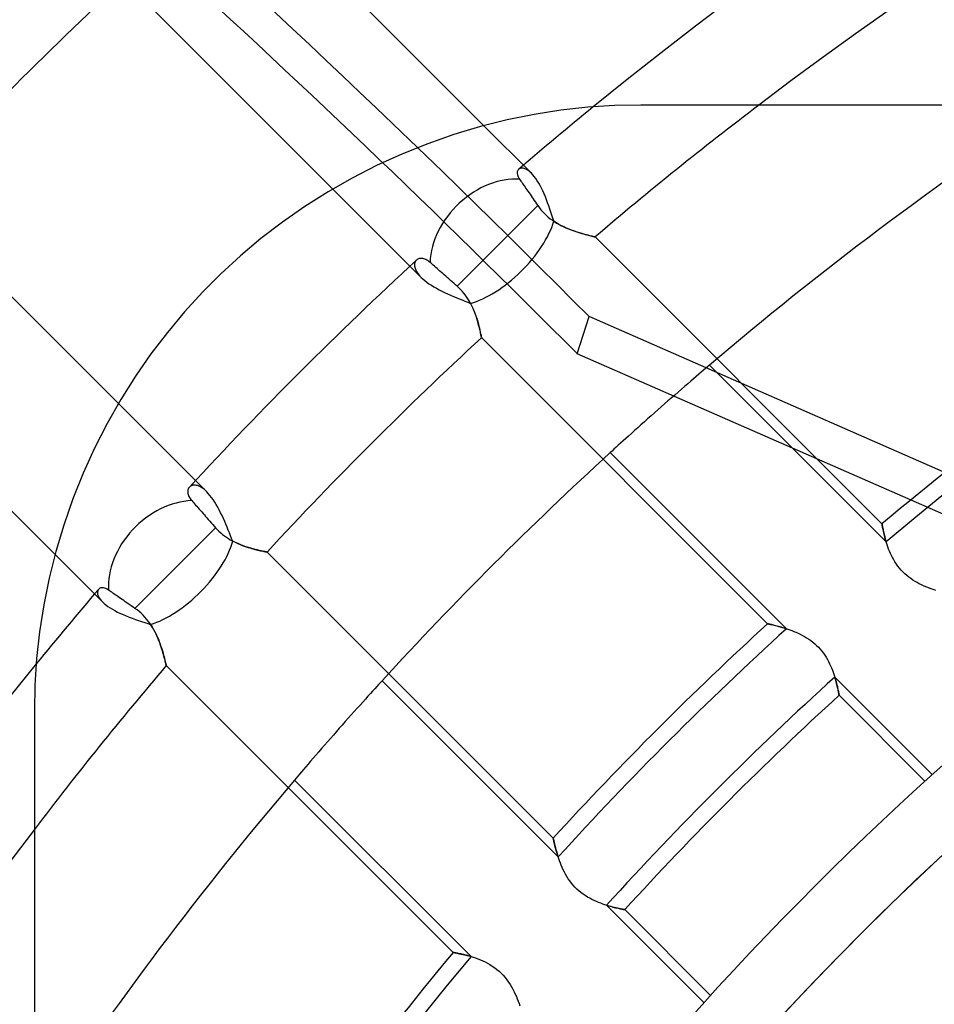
# Model space of a CAD drawing. Header units: millimetres. Extents: x -215 to 215, y -215 to 215.
# Tile 38 of 62: x -46 to -32, y 32 to 47. Entities that reach past the tile are written whole.
import ezdxf

# ---------------------------------------------------------------- set-up
doc = ezdxf.new("R2010")
doc.units = ezdxf.units.MM
doc.layers.add('MAIN-1', color=7, linetype='Continuous')
doc.layers.add('MAIN-2', color=7, linetype='Continuous')

msp = doc.modelspace()

# ---------------------------------------------------------------- linework, layer by layer
at = {"layer": 'MAIN-1'}
for p, q in [((-38.968, 45.438), (-42.696, 49.166)), ((-44.399, 47.634), (-41.247, 44.482)), ((-37.805, 45.67), (-38.211, 45.607)), ((-37.4, 45.715), (-37.805, 45.67)), ((-36.998, 45.741), (-37.4, 45.715)), ((-36.6, 45.75), (-36.998, 45.741)), ((36.6, 45.75), (-36.6, 45.75)), ((-38.616, 45.525), (-39.02, 45.424)), ((-38.211, 45.607), (-38.616, 45.525)), ((-39.02, 45.424), (-39.42, 45.304)), ((-39.42, 45.304), (-39.815, 45.166)), ((-39.815, 45.166), (-40.204, 45.01)), ((-40.204, 45.01), (-40.585, 44.837)), ((-40.585, 44.837), (-40.957, 44.646)), ((-40.957, 44.646), (-41.319, 44.439)), ((-41.319, 44.439), (-41.669, 44.218)), ((-44.482, 41.247), (-47.634, 44.399)), ((-41.669, 44.218), (-42.007, 43.982)), ((-42.007, 43.982), (-42.331, 43.733)), ((-42.331, 43.733), (-42.64, 43.473)), ((-42.64, 43.473), (-42.935, 43.203)), ((-42.935, 43.203), (-43.214, 42.923)), ((-43.214, 42.923), (-43.483, 42.628)), ((-49.166, 42.696), (-45.438, 38.968)), ((-43.483, 42.628), (-43.743, 42.318)), ((-43.743, 42.318), (-43.991, 41.994)), ((-43.991, 41.994), (-44.226, 41.656)), ((-44.226, 41.656), (-44.447, 41.306)), ((-44.447, 41.306), (-44.653, 40.945)), ((-44.653, 40.945), (-44.842, 40.573)), ((-44.842, 40.573), (-45.015, 40.193)), ((-45.015, 40.193), (-45.17, 39.805)), ((-45.17, 39.805), (-45.307, 39.411)), ((-45.307, 39.411), (-45.426, 39.012)), ((-45.426, 39.012), (-45.527, 38.609)), ((-45.527, 38.609), (-45.608, 38.205)), ((-45.608, 38.205), (-45.671, 37.8)), ((-45.671, 37.8), (-45.715, 37.397)), ((-45.715, 37.397), (-45.741, 36.996)), ((-45.741, 36.996), (-45.75, 36.6)), ((-45.75, 36.6), (-45.75, 0))]:
    msp.add_line(p, q, dxfattribs=at)
for radius, start, end in [(59.017, 50.77907, 129.22089), (57.492, 52.72673, 127.27329), (66.642, 133.03295, 136.96705), (65.118, 132.83081, 137.16919), (59.017, 140.77911, 180.00002), (57.492, 142.72671, 180.00002)]:
    msp.add_arc((0, 0), radius, start, end, dxfattribs=at)
at = {"layer": 'MAIN-2'}
for p, q in [((-36.6, 45.75), (-36.6, 45.75)), ((-38.251, 44.721), (-38.968, 45.438)), ((-38.463, 44.741), (-38.464, 44.728)), ((-38.464, 44.728), (-38.464, 44.714)), ((-38.46, 44.753), (-38.463, 44.741)), ((-38.455, 44.764), (-38.46, 44.753)), ((-38.448, 44.774), (-38.455, 44.764)), ((-38.44, 44.782), (-38.448, 44.774)), ((-38.432, 44.788), (-38.44, 44.782)), ((-38.422, 44.793), (-38.432, 44.788)), ((-38.412, 44.796), (-38.422, 44.793)), ((-38.4, 44.798), (-38.412, 44.796)), ((-38.388, 44.798), (-38.4, 44.798)), ((-38.375, 44.796), (-38.388, 44.798)), ((-38.361, 44.793), (-38.375, 44.796)), ((-38.347, 44.788), (-38.361, 44.793)), ((-38.332, 44.782), (-38.347, 44.788)), ((-38.316, 44.773), (-38.332, 44.782)), ((-38.3, 44.763), (-38.316, 44.773)), ((-38.284, 44.751), (-38.3, 44.763)), ((-38.268, 44.737), (-38.284, 44.751)), ((-38.251, 44.721), (-38.268, 44.737)), ((-38.464, 44.714), (-38.461, 44.698)), ((-38.461, 44.698), (-38.457, 44.682)), ((-38.457, 44.682), (-38.45, 44.666)), ((-38.45, 44.666), (-38.441, 44.648)), ((-38.441, 44.648), (-38.429, 44.631)), ((-38.429, 44.631), (-38.419, 44.615)), ((-38.419, 44.615), (-38.408, 44.6)), ((-38.408, 44.6), (-38.396, 44.583)), ((-38.396, 44.583), (-38.384, 44.566)), ((-38.229, 44.697), (-38.251, 44.721)), ((-38.206, 44.67), (-38.229, 44.697)), ((-38.184, 44.64), (-38.206, 44.67)), ((-38.162, 44.608), (-38.184, 44.64)), ((-38.14, 44.572), (-38.162, 44.608)), ((-41.247, 44.482), (-39.914, 43.149)), ((-38.384, 44.566), (-38.372, 44.549)), ((-38.372, 44.549), (-38.36, 44.531)), ((-38.36, 44.531), (-38.346, 44.511)), ((-38.346, 44.511), (-38.332, 44.491)), ((-38.332, 44.491), (-38.317, 44.47)), ((-38.317, 44.47), (-38.302, 44.448)), ((-38.302, 44.448), (-38.286, 44.425)), ((-38.119, 44.535), (-38.14, 44.572)), ((-38.099, 44.495), (-38.119, 44.535)), ((-38.078, 44.453), (-38.099, 44.495)), ((-38.059, 44.41), (-38.078, 44.453)), ((-38.286, 44.425), (-38.27, 44.402)), ((-38.27, 44.402), (-38.254, 44.378)), ((-38.254, 44.378), (-38.238, 44.355)), ((-38.238, 44.355), (-38.222, 44.332)), ((-38.222, 44.332), (-38.206, 44.308)), ((-38.206, 44.308), (-38.189, 44.284)), ((-38.189, 44.284), (-38.171, 44.258)), ((-38.04, 44.365), (-38.059, 44.41)), ((-38.022, 44.32), (-38.04, 44.365)), ((-38.005, 44.273), (-38.022, 44.32)), ((-38.153, 44.232), (-38.766, 43.619)), ((-38.171, 44.258), (-38.153, 44.232)), ((-38.153, 44.232), (-38.13, 44.2)), ((-38.13, 44.2), (-38.106, 44.17)), ((-38.106, 44.17), (-38.08, 44.14)), ((-38.08, 44.14), (-38.054, 44.112)), ((-37.988, 44.226), (-38.005, 44.273)), ((-37.972, 44.179), (-37.988, 44.226)), ((-37.956, 44.132), (-37.972, 44.179)), ((-38.054, 44.112), (-38.025, 44.085)), ((-38.025, 44.085), (-37.996, 44.059)), ((-37.996, 44.059), (-37.966, 44.034)), ((-37.966, 44.034), (-37.934, 44.011)), ((-37.941, 44.086), (-37.956, 44.132)), ((-37.926, 44.04), (-37.941, 44.086)), ((-37.934, 44.011), (-37.902, 43.99)), ((-37.911, 43.995), (-37.926, 44.04)), ((-37.873, 43.971), (-37.911, 43.995)), ((-37.902, 43.99), (-37.87, 43.969)), ((-37.834, 43.949), (-37.873, 43.971)), ((-37.87, 43.969), (-37.837, 43.951)), ((-37.837, 43.951), (-37.804, 43.933)), ((-37.796, 43.929), (-37.834, 43.949)), ((-37.804, 43.933), (-37.772, 43.917)), ((-37.757, 43.91), (-37.796, 43.929)), ((-37.772, 43.917), (-37.739, 43.901)), ((-37.719, 43.893), (-37.757, 43.91)), ((-37.739, 43.901), (-37.706, 43.887)), ((-37.682, 43.877), (-37.719, 43.893)), ((-37.706, 43.887), (-37.674, 43.874)), ((-37.644, 43.862), (-37.682, 43.877)), ((-37.674, 43.874), (-37.642, 43.861)), ((-37.608, 43.849), (-37.644, 43.862)), ((-37.642, 43.861), (-37.61, 43.85)), ((-37.61, 43.85), (-37.579, 43.839)), ((-37.573, 43.837), (-37.608, 43.849)), ((-37.579, 43.839), (-37.549, 43.829)), ((-37.538, 43.826), (-37.573, 43.837)), ((-37.549, 43.829), (-37.519, 43.82)), ((-37.506, 43.816), (-37.538, 43.826)), ((-37.519, 43.82), (-37.491, 43.811)), ((-37.474, 43.807), (-37.506, 43.816)), ((-37.491, 43.811), (-37.464, 43.804)), ((-37.445, 43.798), (-37.474, 43.807)), ((-37.464, 43.804), (-37.439, 43.796)), ((-37.418, 43.791), (-37.445, 43.798)), ((-37.439, 43.796), (-37.414, 43.79)), ((-37.392, 43.784), (-37.418, 43.791)), ((-37.414, 43.79), (-37.392, 43.784)), ((-37.369, 43.778), (-37.392, 43.784)), ((-37.392, 43.784), (-37.372, 43.779)), ((-37.372, 43.779), (-37.353, 43.774)), ((-37.349, 43.773), (-37.369, 43.778)), ((-37.353, 43.774), (-37.337, 43.77)), ((-37.331, 43.769), (-37.349, 43.773)), ((-37.337, 43.77), (-37.322, 43.767)), ((-37.316, 43.766), (-37.331, 43.769)), ((-37.322, 43.767), (-37.311, 43.764)), ((-37.305, 43.763), (-37.316, 43.766)), ((-37.311, 43.764), (-37.302, 43.762)), ((-37.296, 43.761), (-37.305, 43.763)), ((-37.302, 43.762), (-37.295, 43.761)), ((-37.291, 43.76), (-37.296, 43.761)), ((-37.295, 43.761), (-37.291, 43.76)), ((-37.289, 43.759), (-37.291, 43.76)), ((-37.291, 43.76), (-37.289, 43.759)), ((-32.961, 39.431), (-37.289, 43.759)), ((-38.766, 43.619), (-39.37, 43.015)), ((-39.998, 43.392), (-40.004, 43.381)), ((-39.992, 43.401), (-39.998, 43.392)), ((-39.984, 43.409), (-39.992, 43.401)), ((-39.975, 43.417), (-39.984, 43.409)), ((-39.965, 43.423), (-39.975, 43.417)), ((-39.954, 43.428), (-39.965, 43.423)), ((-39.942, 43.431), (-39.954, 43.428)), ((-39.93, 43.434), (-39.942, 43.431)), ((-39.917, 43.435), (-39.93, 43.434)), ((-39.903, 43.435), (-39.917, 43.435)), ((-39.889, 43.433), (-39.903, 43.435)), ((-39.874, 43.43), (-39.889, 43.433)), ((-39.859, 43.425), (-39.874, 43.43)), ((-39.844, 43.419), (-39.859, 43.425)), ((-39.828, 43.41), (-39.844, 43.419)), ((-39.812, 43.401), (-39.828, 43.41)), ((-39.796, 43.389), (-39.812, 43.401)), ((-40.012, 43.358), (-40.014, 43.345)), ((-40.014, 43.345), (-40.014, 43.332)), ((-40.014, 43.332), (-40.013, 43.318)), ((-40.013, 43.318), (-40.01, 43.303)), ((-40.009, 43.37), (-40.012, 43.358)), ((-40.01, 43.303), (-40.006, 43.287)), ((-40.004, 43.381), (-40.009, 43.37)), ((-40.006, 43.287), (-40.001, 43.271)), ((-40.001, 43.271), (-39.993, 43.255)), ((-39.993, 43.255), (-39.984, 43.238)), ((-39.779, 43.375), (-39.796, 43.389)), ((-39.763, 43.361), (-39.779, 43.375)), ((-39.747, 43.346), (-39.763, 43.361)), ((-39.73, 43.332), (-39.747, 43.346)), ((-39.712, 43.316), (-39.73, 43.332)), ((-39.694, 43.299), (-39.712, 43.316)), ((-39.674, 43.281), (-39.694, 43.299)), ((-39.653, 43.263), (-39.674, 43.281)), ((-39.631, 43.244), (-39.653, 43.263)), ((-39.609, 43.224), (-39.631, 43.244)), ((-39.984, 43.238), (-39.974, 43.221)), ((-39.974, 43.221), (-39.961, 43.203)), ((-39.961, 43.203), (-39.947, 43.185)), ((-39.947, 43.185), (-39.932, 43.167)), ((-39.932, 43.167), (-39.914, 43.149)), ((-39.914, 43.149), (-39.888, 43.125)), ((-39.888, 43.125), (-39.86, 43.101)), ((-39.86, 43.101), (-39.829, 43.077)), ((-39.587, 43.205), (-39.609, 43.224)), ((-39.564, 43.185), (-39.587, 43.205)), ((-39.542, 43.166), (-39.564, 43.185)), ((-39.52, 43.146), (-39.542, 43.166)), ((-39.496, 43.125), (-39.52, 43.146)), ((-39.471, 43.103), (-39.496, 43.125)), ((-39.446, 43.081), (-39.471, 43.103)), ((-39.829, 43.077), (-39.796, 43.053)), ((-39.796, 43.053), (-39.76, 43.029)), ((-39.76, 43.029), (-39.723, 43.006)), ((-39.723, 43.006), (-39.684, 42.984)), ((-39.684, 42.984), (-39.644, 42.962)), ((-39.644, 42.962), (-39.602, 42.941)), ((-39.421, 43.059), (-39.446, 43.081)), ((-39.396, 43.037), (-39.421, 43.059)), ((-39.37, 43.015), (-39.396, 43.037)), ((-39.344, 42.991), (-39.37, 43.015)), ((-39.319, 42.965), (-39.344, 42.991)), ((-39.294, 42.939), (-39.319, 42.965)), ((-39.602, 42.941), (-39.56, 42.921)), ((-39.56, 42.921), (-39.516, 42.901)), ((-39.516, 42.901), (-39.472, 42.881)), ((-39.472, 42.881), (-39.428, 42.862)), ((-39.428, 42.862), (-39.384, 42.844)), ((-39.384, 42.844), (-39.34, 42.826)), ((-39.34, 42.826), (-39.296, 42.808)), ((-39.296, 42.808), (-39.253, 42.791)), ((-39.271, 42.912), (-39.294, 42.939)), ((-39.249, 42.884), (-39.271, 42.912)), ((-39.229, 42.855), (-39.249, 42.884)), ((-39.209, 42.826), (-39.229, 42.855)), ((-39.191, 42.797), (-39.209, 42.826)), ((-39.174, 42.767), (-39.191, 42.797)), ((-39.253, 42.791), (-39.21, 42.773)), ((-39.21, 42.773), (-39.168, 42.756)), ((-39.158, 42.737), (-39.174, 42.767)), ((-39.168, 42.756), (-39.147, 42.715)), ((-39.144, 42.707), (-39.158, 42.737)), ((-39.147, 42.715), (-39.129, 42.674)), ((-39.13, 42.678), (-39.144, 42.707)), ((-39.118, 42.648), (-39.13, 42.678)), ((-39.129, 42.674), (-39.112, 42.633)), ((-39.106, 42.619), (-39.118, 42.648)), ((-39.112, 42.633), (-39.097, 42.593)), ((-39.095, 42.59), (-39.106, 42.619)), ((-39.097, 42.593), (-39.083, 42.554)), ((-39.085, 42.561), (-39.095, 42.59)), ((-39.076, 42.533), (-39.085, 42.561)), ((-39.083, 42.554), (-39.071, 42.516)), ((-39.067, 42.506), (-39.076, 42.533)), ((-39.071, 42.516), (-39.06, 42.48)), ((-39.06, 42.479), (-39.067, 42.506)), ((-37.561, 41.997), (-37.38, 42.556)), ((-17.532, 33.855), (-37.38, 42.556)), ((-39.06, 42.48), (-39.05, 42.445)), ((-39.052, 42.453), (-39.06, 42.479)), ((-39.046, 42.428), (-39.052, 42.453)), ((-39.05, 42.445), (-39.042, 42.413)), ((-39.039, 42.404), (-39.046, 42.428)), ((-39.042, 42.413), (-39.034, 42.382)), ((-39.034, 42.381), (-39.039, 42.404)), ((-39.034, 42.382), (-39.027, 42.354)), ((-39.029, 42.36), (-39.034, 42.381)), ((-39.024, 42.34), (-39.029, 42.36)), ((-39.027, 42.354), (-39.022, 42.328)), ((-39.02, 42.321), (-39.024, 42.34)), ((-39.022, 42.328), (-39.017, 42.305)), ((-39.017, 42.305), (-39.02, 42.321)), ((-39.017, 42.305), (-39.013, 42.285)), ((-39.014, 42.29), (-39.017, 42.305)), ((-39.011, 42.276), (-39.014, 42.29)), ((-39.013, 42.285), (-39.009, 42.269)), ((-39.009, 42.265), (-39.011, 42.276)), ((-39.009, 42.269), (-39.007, 42.256)), ((-39.007, 42.256), (-39.009, 42.265)), ((-39.007, 42.256), (-39.005, 42.246)), ((-39.005, 42.248), (-39.007, 42.256)), ((-39.004, 42.243), (-39.005, 42.248)), ((-39.005, 42.246), (-39.004, 42.241)), ((-39.004, 42.24), (-39.004, 42.243)), ((-39.004, 42.241), (-39.004, 42.239)), ((-39.004, 42.239), (-39.004, 42.24)), ((-39.004, 42.239), (-34.686, 37.921)), ((-18.191, 33.505), (-37.561, 41.997)), ((-35.621, 41.775), (-35.653, 41.747)), ((-35.591, 41.801), (-35.621, 41.775)), ((-35.563, 41.824), (-35.591, 41.801)), ((-32.899, 39.16), (-35.563, 41.824)), ((-35.803, 41.619), (-35.846, 41.582)), ((-35.762, 41.654), (-35.803, 41.619)), ((-35.723, 41.687), (-35.762, 41.654)), ((-35.688, 41.718), (-35.723, 41.687)), ((-35.653, 41.747), (-35.688, 41.718)), ((-35.987, 41.46), (-36.037, 41.417)), ((-35.939, 41.502), (-35.987, 41.46)), ((-35.892, 41.543), (-35.939, 41.502)), ((-35.846, 41.582), (-35.892, 41.543)), ((-36.139, 41.328), (-36.191, 41.283)), ((-36.088, 41.372), (-36.139, 41.328)), ((-36.037, 41.417), (-36.088, 41.372)), ((-43.149, 39.914), (-44.482, 41.247)), ((-36.293, 41.193), (-36.343, 41.149)), ((-36.242, 41.238), (-36.293, 41.193)), ((-36.191, 41.283), (-36.242, 41.238)), ((-36.496, 41.013), (-36.546, 40.968)), ((-36.444, 41.059), (-36.496, 41.013)), ((-36.393, 41.104), (-36.444, 41.059)), ((-36.343, 41.149), (-36.393, 41.104)), ((-36.646, 40.879), (-36.694, 40.836)), ((-36.597, 40.923), (-36.646, 40.879)), ((-36.546, 40.968), (-36.597, 40.923)), ((-36.827, 40.716), (-36.867, 40.68)), ((-36.784, 40.754), (-36.827, 40.716)), ((-36.74, 40.794), (-36.784, 40.754)), ((-36.694, 40.836), (-36.74, 40.794)), ((-36.973, 40.584), (-37.004, 40.555)), ((-36.939, 40.614), (-36.973, 40.584)), ((-36.904, 40.646), (-36.939, 40.614)), ((-36.867, 40.68), (-36.904, 40.646)), ((-37.033, 40.528), (-37.06, 40.504)), ((-37.06, 40.504), (-34.402, 37.846)), ((-37.004, 40.555), (-37.033, 40.528)), ((-43.417, 39.975), (-43.423, 39.965)), ((-43.409, 39.984), (-43.417, 39.975)), ((-43.401, 39.992), (-43.409, 39.984)), ((-43.392, 39.999), (-43.401, 39.992)), ((-43.381, 40.004), (-43.392, 39.999)), ((-43.37, 40.009), (-43.381, 40.004)), ((-43.358, 40.012), (-43.37, 40.009)), ((-43.345, 40.014), (-43.358, 40.012)), ((-43.332, 40.014), (-43.345, 40.014)), ((-43.318, 40.013), (-43.332, 40.014)), ((-43.303, 40.01), (-43.318, 40.013)), ((-43.287, 40.006), (-43.303, 40.01)), ((-43.271, 40.001), (-43.287, 40.006)), ((-43.255, 39.993), (-43.271, 40.001)), ((-43.238, 39.984), (-43.255, 39.993)), ((-43.221, 39.974), (-43.238, 39.984)), ((-43.203, 39.961), (-43.221, 39.974)), ((-43.434, 39.93), (-43.435, 39.917)), ((-43.435, 39.917), (-43.435, 39.903)), ((-43.435, 39.903), (-43.433, 39.889)), ((-43.432, 39.942), (-43.434, 39.93)), ((-43.433, 39.889), (-43.43, 39.874)), ((-43.428, 39.954), (-43.432, 39.942)), ((-43.43, 39.874), (-43.425, 39.859)), ((-43.423, 39.965), (-43.428, 39.954)), ((-43.425, 39.859), (-43.419, 39.844)), ((-43.419, 39.844), (-43.41, 39.828)), ((-43.41, 39.828), (-43.401, 39.812)), ((-43.185, 39.947), (-43.203, 39.961)), ((-43.167, 39.932), (-43.185, 39.947)), ((-43.149, 39.914), (-43.167, 39.932)), ((-43.125, 39.888), (-43.149, 39.914)), ((-43.1, 39.859), (-43.125, 39.888)), ((-43.076, 39.828), (-43.1, 39.859)), ((-43.051, 39.794), (-43.076, 39.828)), ((-43.401, 39.812), (-43.389, 39.796)), ((-43.389, 39.796), (-43.375, 39.779)), ((-43.375, 39.779), (-43.361, 39.763)), ((-43.361, 39.763), (-43.346, 39.747)), ((-43.346, 39.747), (-43.332, 39.73)), ((-43.332, 39.73), (-43.316, 39.712)), ((-43.316, 39.712), (-43.299, 39.694)), ((-43.299, 39.694), (-43.281, 39.674)), ((-43.028, 39.758), (-43.051, 39.794)), ((-43.005, 39.72), (-43.028, 39.758)), ((-42.982, 39.68), (-43.005, 39.72)), ((-42.96, 39.639), (-42.982, 39.68)), ((-43.281, 39.674), (-43.263, 39.653)), ((-43.263, 39.653), (-43.244, 39.631)), ((-43.244, 39.631), (-43.224, 39.609)), ((-43.224, 39.609), (-43.205, 39.587)), ((-43.205, 39.587), (-43.185, 39.564)), ((-43.185, 39.564), (-43.166, 39.542)), ((-43.166, 39.542), (-43.146, 39.52)), ((-42.939, 39.597), (-42.96, 39.639)), ((-42.918, 39.554), (-42.939, 39.597)), ((-42.898, 39.51), (-42.918, 39.554)), ((-43.146, 39.52), (-43.125, 39.496)), ((-43.125, 39.496), (-43.103, 39.471)), ((-43.103, 39.471), (-43.081, 39.446)), ((-43.081, 39.446), (-43.059, 39.421)), ((-43.059, 39.421), (-43.037, 39.396)), ((-43.037, 39.396), (-43.015, 39.37)), ((-42.878, 39.466), (-42.898, 39.51)), ((-42.86, 39.422), (-42.878, 39.466)), ((-42.841, 39.378), (-42.86, 39.422)), ((-42.824, 39.334), (-42.841, 39.378)), ((-32.96, 39.43), (-32.961, 39.431)), ((-32.961, 39.431), (-32.961, 39.43)), ((-32.961, 39.43), (-32.96, 39.427)), ((-32.96, 39.426), (-32.96, 39.43)), ((-32.96, 39.427), (-32.959, 39.423)), ((-32.959, 39.42), (-32.96, 39.426)), ((-32.959, 39.423), (-32.958, 39.417)), ((-32.957, 39.412), (-32.959, 39.42)), ((-32.958, 39.417), (-32.957, 39.409)), ((-32.956, 39.402), (-32.957, 39.412)), ((-32.957, 39.409), (-32.955, 39.4)), ((-32.953, 39.389), (-32.956, 39.402)), ((-32.955, 39.4), (-32.953, 39.389)), ((-32.951, 39.375), (-32.953, 39.389)), ((-32.953, 39.389), (-32.951, 39.377)), ((-43.015, 39.37), (-43.619, 38.766)), ((-43.015, 39.37), (-42.99, 39.344)), ((-42.99, 39.344), (-42.965, 39.318)), ((-42.965, 39.318), (-42.938, 39.294)), ((-42.938, 39.294), (-42.911, 39.27)), ((-42.911, 39.27), (-42.882, 39.248)), ((-42.882, 39.248), (-42.853, 39.227)), ((-42.806, 39.292), (-42.824, 39.334)), ((-42.789, 39.249), (-42.806, 39.292)), ((-42.773, 39.208), (-42.789, 39.249)), ((-32.951, 39.377), (-32.948, 39.363)), ((-32.947, 39.359), (-32.951, 39.375)), ((-32.948, 39.363), (-32.945, 39.348)), ((-32.944, 39.34), (-32.947, 39.359)), ((-32.945, 39.348), (-32.942, 39.332)), ((-32.939, 39.32), (-32.944, 39.34)), ((-32.942, 39.332), (-32.938, 39.314)), ((-32.935, 39.299), (-32.939, 39.32)), ((-32.938, 39.314), (-32.934, 39.295)), ((-32.929, 39.275), (-32.935, 39.299)), ((-32.934, 39.295), (-32.929, 39.275)), ((-32.924, 39.251), (-32.929, 39.275)), ((-32.929, 39.275), (-32.924, 39.254)), ((-32.924, 39.254), (-32.919, 39.231)), ((-32.917, 39.225), (-32.924, 39.251)), ((-32.919, 39.231), (-32.913, 39.208)), ((-42.853, 39.227), (-42.823, 39.207)), ((-42.823, 39.207), (-42.793, 39.189)), ((-42.793, 39.189), (-42.763, 39.172)), ((-42.756, 39.168), (-42.773, 39.208)), ((-42.763, 39.172), (-42.732, 39.156)), ((-42.716, 39.148), (-42.756, 39.168)), ((-42.732, 39.156), (-42.702, 39.141)), ((-42.676, 39.13), (-42.716, 39.148)), ((-42.702, 39.141), (-42.672, 39.128)), ((-42.636, 39.113), (-42.676, 39.13)), ((-42.672, 39.128), (-42.642, 39.115)), ((-42.642, 39.115), (-42.612, 39.104)), ((-42.597, 39.098), (-42.636, 39.113)), ((-42.612, 39.104), (-42.583, 39.093)), ((-42.558, 39.084), (-42.597, 39.098)), ((-42.583, 39.093), (-42.554, 39.083)), ((-42.521, 39.072), (-42.558, 39.084)), ((-42.554, 39.083), (-42.526, 39.074)), ((-32.91, 39.198), (-32.917, 39.225)), ((-32.913, 39.208), (-32.906, 39.185)), ((-32.902, 39.17), (-32.91, 39.198)), ((-32.906, 39.185), (-32.899, 39.16)), ((-32.893, 39.141), (-32.902, 39.17)), ((-32.883, 39.11), (-32.893, 39.141)), ((-32.873, 39.08), (-32.883, 39.11)), ((-45.438, 38.968), (-44.721, 38.251)), ((-42.526, 39.074), (-42.499, 39.065)), ((-42.484, 39.061), (-42.521, 39.072)), ((-42.499, 39.065), (-42.473, 39.058)), ((-42.449, 39.051), (-42.484, 39.061)), ((-42.473, 39.058), (-42.447, 39.051)), ((-42.416, 39.042), (-42.449, 39.051)), ((-42.447, 39.051), (-42.423, 39.044)), ((-42.423, 39.044), (-42.399, 39.038)), ((-42.384, 39.035), (-42.416, 39.042)), ((-42.399, 39.038), (-42.377, 39.033)), ((-42.356, 39.028), (-42.384, 39.035)), ((-42.377, 39.033), (-42.357, 39.028)), ((-42.357, 39.028), (-42.337, 39.024)), ((-42.329, 39.022), (-42.356, 39.028)), ((-42.337, 39.024), (-42.319, 39.02)), ((-42.306, 39.017), (-42.329, 39.022)), ((-42.319, 39.02), (-42.303, 39.016)), ((-42.286, 39.013), (-42.306, 39.017)), ((-42.303, 39.016), (-42.288, 39.013)), ((-42.288, 39.013), (-42.275, 39.011)), ((-42.269, 39.01), (-42.286, 39.013)), ((-42.275, 39.011), (-42.264, 39.009)), ((-42.256, 39.007), (-42.269, 39.01)), ((-42.264, 39.009), (-42.255, 39.007)), ((-42.246, 39.005), (-42.256, 39.007)), ((-42.255, 39.007), (-42.248, 39.005)), ((-42.248, 39.005), (-42.243, 39.004)), ((-42.241, 39.004), (-42.246, 39.005)), ((-42.243, 39.004), (-42.24, 39.004)), ((-42.239, 39.004), (-42.241, 39.004)), ((-42.24, 39.004), (-42.239, 39.004)), ((-37.921, 34.686), (-42.239, 39.004)), ((-32.861, 39.048), (-32.873, 39.08)), ((-32.848, 39.016), (-32.861, 39.048)), ((-32.834, 38.984), (-32.848, 39.016)), ((-32.819, 38.951), (-32.834, 38.984)), ((-32.802, 38.919), (-32.819, 38.951)), ((-32.784, 38.886), (-32.802, 38.919)), ((-32.765, 38.854), (-32.784, 38.886)), ((-32.744, 38.822), (-32.765, 38.854)), ((-32.721, 38.791), (-32.744, 38.822)), ((-32.697, 38.76), (-32.721, 38.791)), ((-43.619, 38.766), (-44.232, 38.153)), ((-32.671, 38.731), (-32.697, 38.76)), ((-32.645, 38.703), (-32.671, 38.731)), ((-32.617, 38.676), (-32.645, 38.703)), ((-32.587, 38.65), (-32.617, 38.676)), ((-32.557, 38.626), (-32.587, 38.65)), ((-32.526, 38.603), (-32.557, 38.626)), ((-32.494, 38.581), (-32.526, 38.603)), ((-32.462, 38.561), (-32.494, 38.581)), ((-32.429, 38.542), (-32.462, 38.561)), ((-32.397, 38.525), (-32.429, 38.542)), ((-32.364, 38.508), (-32.397, 38.525)), ((-32.332, 38.493), (-32.364, 38.508)), ((-32.299, 38.479), (-32.332, 38.493)), ((-44.797, 38.403), (-44.798, 38.387)), ((-44.798, 38.387), (-44.795, 38.37)), ((-44.794, 38.417), (-44.797, 38.403)), ((-44.795, 38.37), (-44.79, 38.352)), ((-44.789, 38.43), (-44.794, 38.417)), ((-44.79, 38.352), (-44.782, 38.333)), ((-44.782, 38.44), (-44.789, 38.43)), ((-44.773, 38.449), (-44.782, 38.44)), ((-44.762, 38.456), (-44.773, 38.449)), ((-44.75, 38.461), (-44.762, 38.456)), ((-44.736, 38.464), (-44.75, 38.461)), ((-44.721, 38.464), (-44.736, 38.464)), ((-44.705, 38.462), (-44.721, 38.464)), ((-44.687, 38.458), (-44.705, 38.462)), ((-44.669, 38.451), (-44.687, 38.458)), ((-44.65, 38.442), (-44.669, 38.451)), ((-44.631, 38.429), (-44.65, 38.442)), ((-44.615, 38.419), (-44.631, 38.429)), ((-44.6, 38.408), (-44.615, 38.419)), ((-44.583, 38.396), (-44.6, 38.408)), ((-44.566, 38.384), (-44.583, 38.396)), ((-44.549, 38.372), (-44.566, 38.384)), ((-44.531, 38.36), (-44.549, 38.372)), ((-44.511, 38.346), (-44.531, 38.36)), ((-44.491, 38.332), (-44.511, 38.346)), ((-32.268, 38.466), (-32.299, 38.479)), ((-32.236, 38.453), (-32.268, 38.466)), ((-32.205, 38.442), (-32.236, 38.453)), ((-32.175, 38.431), (-32.205, 38.442)), ((-32.146, 38.421), (-32.175, 38.431)), ((-44.782, 38.333), (-44.772, 38.313)), ((-44.772, 38.313), (-44.758, 38.293)), ((-44.758, 38.293), (-44.741, 38.272)), ((-44.741, 38.272), (-44.721, 38.251)), ((-44.721, 38.251), (-44.697, 38.229)), ((-44.697, 38.229), (-44.67, 38.206)), ((-44.67, 38.206), (-44.64, 38.184)), ((-44.47, 38.317), (-44.491, 38.332)), ((-44.448, 38.302), (-44.47, 38.317)), ((-44.425, 38.286), (-44.448, 38.302)), ((-44.402, 38.27), (-44.425, 38.286)), ((-44.378, 38.254), (-44.402, 38.27)), ((-44.355, 38.238), (-44.378, 38.254)), ((-44.332, 38.222), (-44.355, 38.238)), ((-44.308, 38.206), (-44.332, 38.222)), ((-44.284, 38.189), (-44.308, 38.206)), ((-44.258, 38.171), (-44.284, 38.189)), ((-44.64, 38.184), (-44.607, 38.162)), ((-44.607, 38.162), (-44.572, 38.14)), ((-44.572, 38.14), (-44.534, 38.119)), ((-44.534, 38.119), (-44.494, 38.098)), ((-44.494, 38.098), (-44.452, 38.078)), ((-44.452, 38.078), (-44.409, 38.059)), ((-44.409, 38.059), (-44.364, 38.04)), ((-44.232, 38.153), (-44.258, 38.171)), ((-44.2, 38.13), (-44.232, 38.153)), ((-44.168, 38.105), (-44.2, 38.13)), ((-44.138, 38.079), (-44.168, 38.105)), ((-44.109, 38.051), (-44.138, 38.079)), ((-44.082, 38.022), (-44.109, 38.051)), ((-44.364, 38.04), (-44.319, 38.022)), ((-44.319, 38.022), (-44.272, 38.004)), ((-44.272, 38.004), (-44.225, 37.987)), ((-44.225, 37.987), (-44.178, 37.971)), ((-44.178, 37.971), (-44.131, 37.956)), ((-44.131, 37.956), (-44.085, 37.94)), ((-44.085, 37.94), (-44.04, 37.926)), ((-44.056, 37.992), (-44.082, 38.022)), ((-44.031, 37.961), (-44.056, 37.992)), ((-44.04, 37.926), (-43.995, 37.911)), ((-44.007, 37.929), (-44.031, 37.961)), ((-43.986, 37.896), (-44.007, 37.929)), ((-43.995, 37.911), (-43.972, 37.874)), ((-43.965, 37.863), (-43.986, 37.896)), ((-34.686, 37.921), (-34.685, 37.921)), ((-34.683, 37.921), (-34.686, 37.921)), ((-34.686, 37.921), (-34.686, 37.921)), ((-34.685, 37.921), (-34.681, 37.92)), ((-34.678, 37.92), (-34.683, 37.921)), ((-34.681, 37.92), (-34.675, 37.919)), ((-34.672, 37.918), (-34.678, 37.92)), ((-34.675, 37.919), (-34.667, 37.917)), ((-34.663, 37.916), (-34.672, 37.918)), ((-34.667, 37.917), (-34.656, 37.915)), ((-34.653, 37.914), (-34.663, 37.916)), ((-34.656, 37.915), (-34.642, 37.912)), ((-34.642, 37.912), (-34.653, 37.914)), ((-34.642, 37.912), (-34.627, 37.908)), ((-34.628, 37.909), (-34.642, 37.912)), ((-34.614, 37.905), (-34.628, 37.909)), ((-34.627, 37.908), (-34.609, 37.904)), ((-34.598, 37.901), (-34.614, 37.905)), ((-34.609, 37.904), (-34.59, 37.899)), ((-34.58, 37.897), (-34.598, 37.901)), ((-34.59, 37.899), (-34.569, 37.894)), ((-34.562, 37.892), (-34.58, 37.897)), ((-34.569, 37.894), (-34.546, 37.888)), ((-34.542, 37.887), (-34.562, 37.892)), ((-43.972, 37.874), (-43.95, 37.837)), ((-43.946, 37.829), (-43.965, 37.863)), ((-43.95, 37.837), (-43.93, 37.799)), ((-43.928, 37.796), (-43.946, 37.829)), ((-43.93, 37.799), (-43.912, 37.762)), ((-43.912, 37.762), (-43.928, 37.796)), ((-43.912, 37.762), (-43.895, 37.725)), ((-43.897, 37.729), (-43.912, 37.762)), ((-34.546, 37.888), (-34.522, 37.882)), ((-34.521, 37.882), (-34.542, 37.887)), ((-34.522, 37.882), (-34.496, 37.875)), ((-34.499, 37.875), (-34.521, 37.882)), ((-34.476, 37.869), (-34.499, 37.875)), ((-34.496, 37.875), (-34.469, 37.867)), ((-34.452, 37.862), (-34.476, 37.869)), ((-34.469, 37.867), (-34.441, 37.858)), ((-34.428, 37.854), (-34.452, 37.862)), ((-34.441, 37.858), (-34.412, 37.849)), ((-34.402, 37.846), (-34.428, 37.854)), ((-34.412, 37.849), (-34.382, 37.839)), ((-34.382, 37.839), (-34.351, 37.829)), ((-34.351, 37.829), (-34.32, 37.817)), ((-34.32, 37.817), (-34.289, 37.805)), ((-34.289, 37.805), (-34.258, 37.792)), ((-34.258, 37.792), (-34.226, 37.777)), ((-34.226, 37.777), (-34.194, 37.762)), ((-34.194, 37.762), (-34.162, 37.746)), ((-34.162, 37.746), (-34.13, 37.728)), ((-43.883, 37.696), (-43.897, 37.729)), ((-43.895, 37.725), (-43.879, 37.687)), ((-43.87, 37.663), (-43.883, 37.696)), ((-43.879, 37.687), (-43.865, 37.651)), ((-43.858, 37.631), (-43.87, 37.663)), ((-43.865, 37.651), (-43.851, 37.614)), ((-43.846, 37.6), (-43.858, 37.631)), ((-43.851, 37.614), (-43.839, 37.579)), ((-43.836, 37.569), (-43.846, 37.6)), ((-34.13, 37.728), (-34.098, 37.709)), ((-34.098, 37.709), (-34.066, 37.688)), ((-34.066, 37.688), (-34.035, 37.667)), ((-34.035, 37.667), (-34.004, 37.643)), ((-34.004, 37.643), (-33.975, 37.619)), ((-33.975, 37.619), (-33.947, 37.593)), ((-43.839, 37.579), (-43.828, 37.544)), ((-43.826, 37.54), (-43.836, 37.569)), ((-43.828, 37.544), (-43.817, 37.511)), ((-43.817, 37.511), (-43.826, 37.54)), ((-43.817, 37.511), (-43.808, 37.479)), ((-43.809, 37.484), (-43.817, 37.511)), ((-43.802, 37.458), (-43.809, 37.484)), ((-43.808, 37.479), (-43.799, 37.449)), ((-43.795, 37.433), (-43.802, 37.458)), ((-43.799, 37.449), (-43.792, 37.421)), ((-33.947, 37.593), (-33.919, 37.566)), ((-33.919, 37.566), (-33.893, 37.538)), ((-33.893, 37.538), (-33.869, 37.508)), ((-33.869, 37.508), (-33.845, 37.478)), ((-33.845, 37.478), (-33.823, 37.446)), ((-33.823, 37.446), (-33.803, 37.415)), ((-43.789, 37.41), (-43.795, 37.433)), ((-43.792, 37.421), (-43.785, 37.395)), ((-43.783, 37.388), (-43.789, 37.41)), ((-43.785, 37.395), (-43.779, 37.372)), ((-43.778, 37.368), (-43.783, 37.388)), ((-43.779, 37.372), (-43.774, 37.351)), ((-43.774, 37.351), (-43.778, 37.368)), ((-43.774, 37.351), (-43.769, 37.332)), ((-43.77, 37.335), (-43.774, 37.351)), ((-43.767, 37.321), (-43.77, 37.335)), ((-43.769, 37.332), (-43.766, 37.317)), ((-43.764, 37.31), (-43.767, 37.321)), ((-43.766, 37.317), (-43.763, 37.305)), ((-43.762, 37.301), (-43.764, 37.31)), ((-43.763, 37.305), (-43.761, 37.296)), ((-43.761, 37.295), (-43.762, 37.301)), ((-33.803, 37.415), (-33.784, 37.383)), ((-33.784, 37.383), (-33.767, 37.351)), ((-33.767, 37.351), (-33.75, 37.318)), ((-33.75, 37.318), (-33.735, 37.286)), ((-43.761, 37.296), (-43.76, 37.291)), ((-43.76, 37.291), (-43.761, 37.295)), ((-43.76, 37.291), (-43.759, 37.289)), ((-43.759, 37.289), (-43.76, 37.291)), ((-43.759, 37.289), (-39.431, 32.961)), ((-33.735, 37.286), (-33.722, 37.254)), ((-33.722, 37.254), (-33.709, 37.222)), ((-33.709, 37.222), (-33.698, 37.191)), ((-33.698, 37.191), (-33.687, 37.161)), ((-33.687, 37.161), (-33.677, 37.131)), ((-40.555, 37.004), (-40.584, 36.973)), ((-40.528, 37.033), (-40.555, 37.004)), ((-40.504, 37.06), (-40.528, 37.033)), ((-37.846, 34.402), (-40.504, 37.06)), ((-33.677, 37.131), (-33.668, 37.102)), ((-33.665, 37.092), (-33.673, 37.116)), ((-33.673, 37.116), (-32.202, 35.646)), ((-33.668, 37.102), (-33.66, 37.074)), ((-33.658, 37.068), (-33.665, 37.092)), ((-33.66, 37.074), (-33.653, 37.047)), ((-33.652, 37.045), (-33.658, 37.068)), ((-33.653, 37.047), (-33.646, 37.021)), ((-33.646, 37.022), (-33.652, 37.045)), ((-33.641, 37.001), (-33.646, 37.022)), ((-33.646, 37.021), (-33.64, 36.997)), ((-33.636, 36.98), (-33.641, 37.001)), ((-40.68, 36.867), (-40.716, 36.827)), ((-40.646, 36.904), (-40.68, 36.867)), ((-40.614, 36.939), (-40.646, 36.904)), ((-40.584, 36.973), (-40.614, 36.939)), ((-33.64, 36.997), (-33.634, 36.974)), ((-33.631, 36.961), (-33.636, 36.98)), ((-33.634, 36.974), (-33.63, 36.952)), ((-33.627, 36.943), (-33.631, 36.961)), ((-33.63, 36.952), (-33.625, 36.932)), ((-33.624, 36.926), (-33.627, 36.943)), ((-33.625, 36.932), (-33.621, 36.914)), ((-33.621, 36.911), (-33.624, 36.926)), ((-33.621, 36.914), (-33.618, 36.898)), ((-33.618, 36.897), (-33.621, 36.911)), ((-33.618, 36.898), (-33.615, 36.883)), ((-33.615, 36.884), (-33.618, 36.897)), ((-33.613, 36.873), (-33.615, 36.884)), ((-33.615, 36.883), (-33.612, 36.871)), ((-33.611, 36.864), (-33.613, 36.873)), ((-33.612, 36.871), (-33.611, 36.861)), ((-33.61, 36.856), (-33.611, 36.864)), ((-33.611, 36.861), (-33.609, 36.853)), ((-33.608, 36.85), (-33.61, 36.856)), ((-33.609, 36.853), (-33.608, 36.847)), ((-40.794, 36.74), (-40.836, 36.694)), ((-40.754, 36.784), (-40.794, 36.74)), ((-40.716, 36.827), (-40.754, 36.784)), ((-33.608, 36.846), (-33.608, 36.85)), ((-33.608, 36.847), (-33.607, 36.843)), ((-33.607, 36.843), (-33.608, 36.846)), ((-33.607, 36.842), (-33.607, 36.843)), ((-33.607, 36.843), (-33.607, 36.842)), ((-33.607, 36.842), (-32.312, 35.547)), ((-45.75, 36.6), (-45.75, 36.6)), ((-40.923, 36.597), (-40.968, 36.546)), ((-40.879, 36.646), (-40.923, 36.597)), ((-40.836, 36.694), (-40.879, 36.646)), ((-41.059, 36.444), (-41.104, 36.393)), ((-41.013, 36.496), (-41.059, 36.444)), ((-40.968, 36.546), (-41.013, 36.496)), ((-41.193, 36.293), (-41.238, 36.242)), ((-41.149, 36.343), (-41.193, 36.293)), ((-41.104, 36.393), (-41.149, 36.343)), ((-41.328, 36.139), (-41.372, 36.088)), ((-41.283, 36.191), (-41.328, 36.139)), ((-41.238, 36.242), (-41.283, 36.191)), ((-41.46, 35.987), (-41.502, 35.939)), ((-41.417, 36.037), (-41.46, 35.987)), ((-41.372, 36.088), (-41.417, 36.037)), ((-41.582, 35.846), (-41.619, 35.803)), ((-41.543, 35.892), (-41.582, 35.846)), ((-41.502, 35.939), (-41.543, 35.892)), ((-41.718, 35.688), (-41.747, 35.653)), ((-41.687, 35.723), (-41.718, 35.688)), ((-41.654, 35.762), (-41.687, 35.723)), ((-41.619, 35.803), (-41.654, 35.762)), ((-41.801, 35.591), (-41.824, 35.563)), ((-41.824, 35.563), (-39.16, 32.899)), ((-41.775, 35.621), (-41.801, 35.591)), ((-41.747, 35.653), (-41.775, 35.621)), ((-37.921, 34.685), (-37.921, 34.686)), ((-37.921, 34.686), (-37.921, 34.686)), ((-37.921, 34.686), (-37.921, 34.683)), ((-37.92, 34.681), (-37.921, 34.685)), ((-37.921, 34.683), (-37.92, 34.678)), ((-37.919, 34.673), (-37.92, 34.681)), ((-37.92, 34.678), (-37.918, 34.672)), ((-37.916, 34.663), (-37.919, 34.673)), ((-37.918, 34.672), (-37.917, 34.664)), ((-37.917, 34.664), (-37.914, 34.654)), ((-37.914, 34.65), (-37.916, 34.663)), ((-37.914, 34.654), (-37.912, 34.642)), ((-37.91, 34.635), (-37.914, 34.65)), ((-37.912, 34.642), (-37.909, 34.629)), ((-37.906, 34.617), (-37.91, 34.635)), ((-37.909, 34.629), (-37.905, 34.614)), ((-37.901, 34.598), (-37.906, 34.617)), ((-37.905, 34.614), (-37.901, 34.598)), ((-37.896, 34.576), (-37.901, 34.598)), ((-37.901, 34.598), (-37.897, 34.581)), ((-37.897, 34.581), (-37.892, 34.562)), ((-37.89, 34.552), (-37.896, 34.576)), ((-37.892, 34.562), (-37.887, 34.542)), ((-37.883, 34.526), (-37.89, 34.552)), ((-37.887, 34.542), (-37.882, 34.521)), ((-37.875, 34.499), (-37.883, 34.526)), ((-37.882, 34.521), (-37.875, 34.499)), ((-37.867, 34.47), (-37.875, 34.499)), ((-37.875, 34.499), (-37.869, 34.476)), ((-37.869, 34.476), (-37.862, 34.452)), ((-37.858, 34.44), (-37.867, 34.47)), ((-37.862, 34.452), (-37.854, 34.428)), ((-37.848, 34.408), (-37.858, 34.44)), ((-37.854, 34.428), (-37.846, 34.402)), ((-37.837, 34.376), (-37.848, 34.408)), ((-37.826, 34.343), (-37.837, 34.376)), ((-37.813, 34.31), (-37.826, 34.343)), ((-37.799, 34.276), (-37.813, 34.31)), ((-37.785, 34.242), (-37.799, 34.276)), ((-37.769, 34.208), (-37.785, 34.242)), ((-37.752, 34.174), (-37.769, 34.208)), ((-37.734, 34.14), (-37.752, 34.174)), ((-37.714, 34.106), (-37.734, 34.14)), ((-37.693, 34.073), (-37.714, 34.106)), ((-37.67, 34.04), (-37.693, 34.073)), ((-37.646, 34.008), (-37.67, 34.04)), ((-37.62, 33.976), (-37.646, 34.008)), ((-37.593, 33.946), (-37.62, 33.976)), ((-37.564, 33.918), (-37.593, 33.946)), ((-37.534, 33.891), (-37.564, 33.918)), ((-37.503, 33.865), (-37.534, 33.891)), ((-37.471, 33.84), (-37.503, 33.865)), ((-37.438, 33.818), (-37.471, 33.84)), ((-37.405, 33.797), (-37.438, 33.818)), ((-37.371, 33.778), (-37.405, 33.797)), ((-37.338, 33.76), (-37.371, 33.778)), ((-37.304, 33.744), (-37.338, 33.76)), ((-37.27, 33.729), (-37.304, 33.744)), ((-37.237, 33.715), (-37.27, 33.729)), ((-37.204, 33.702), (-37.237, 33.715)), ((-37.172, 33.691), (-37.204, 33.702)), ((-37.14, 33.68), (-37.172, 33.691)), ((-37.109, 33.67), (-37.14, 33.68)), ((-37.116, 33.673), (-37.092, 33.665)), ((-35.646, 32.202), (-37.116, 33.673)), ((-37.078, 33.661), (-37.109, 33.67)), ((-37.092, 33.665), (-37.067, 33.658)), ((-37.049, 33.653), (-37.078, 33.661)), ((-37.067, 33.658), (-37.044, 33.652)), ((-37.021, 33.646), (-37.049, 33.653)), ((-37.044, 33.652), (-37.022, 33.646)), ((-37.022, 33.646), (-37.001, 33.641)), ((-36.995, 33.639), (-37.021, 33.646)), ((-37.001, 33.641), (-36.98, 33.636)), ((-36.97, 33.633), (-36.995, 33.639)), ((-36.98, 33.636), (-36.961, 33.632)), ((-36.947, 33.628), (-36.97, 33.633)), ((-36.961, 33.632), (-36.943, 33.627)), ((-36.926, 33.624), (-36.947, 33.628)), ((-36.943, 33.627), (-36.926, 33.624)), ((-36.926, 33.624), (-36.911, 33.621)), ((-36.907, 33.62), (-36.926, 33.624)), ((-36.911, 33.621), (-36.897, 33.618)), ((-36.89, 33.616), (-36.907, 33.62)), ((-36.897, 33.618), (-36.884, 33.615)), ((-36.876, 33.613), (-36.89, 33.616)), ((-36.884, 33.615), (-36.873, 33.613)), ((-36.864, 33.611), (-36.876, 33.613)), ((-36.873, 33.613), (-36.864, 33.611)), ((-36.864, 33.611), (-36.856, 33.61)), ((-36.854, 33.609), (-36.864, 33.611)), ((-36.856, 33.61), (-36.85, 33.608)), ((-36.847, 33.608), (-36.854, 33.609)), ((-36.85, 33.608), (-36.846, 33.608)), ((-36.843, 33.607), (-36.847, 33.608)), ((-36.846, 33.608), (-36.843, 33.607)), ((-36.843, 33.607), (-36.842, 33.607)), ((-36.842, 33.607), (-36.843, 33.607)), ((-35.547, 32.312), (-36.842, 33.607)), ((-39.431, 32.961), (-39.429, 32.96)), ((-39.43, 32.961), (-39.431, 32.961)), ((-39.427, 32.96), (-39.43, 32.961)), ((-39.429, 32.96), (-39.424, 32.96)), ((-39.423, 32.959), (-39.427, 32.96)), ((-39.424, 32.96), (-39.417, 32.958)), ((-39.417, 32.958), (-39.423, 32.959)), ((-39.417, 32.958), (-39.406, 32.956)), ((-39.409, 32.957), (-39.417, 32.958)), ((-39.4, 32.955), (-39.409, 32.957)), ((-39.406, 32.956), (-39.392, 32.954)), ((-39.389, 32.953), (-39.4, 32.955)), ((-39.392, 32.954), (-39.375, 32.951)), ((-39.377, 32.951), (-39.389, 32.953)), ((-39.363, 32.948), (-39.377, 32.951)), ((-39.375, 32.951), (-39.356, 32.947)), ((-39.348, 32.945), (-39.363, 32.948)), ((-39.356, 32.947), (-39.334, 32.942)), ((-39.331, 32.942), (-39.348, 32.945)), ((-39.334, 32.942), (-39.31, 32.937)), ((-39.314, 32.938), (-39.331, 32.942)), ((-39.295, 32.934), (-39.314, 32.938)), ((-39.31, 32.937), (-39.284, 32.931)), ((-39.275, 32.929), (-39.295, 32.934)), ((-39.284, 32.931), (-39.255, 32.925)), ((-39.254, 32.924), (-39.275, 32.929)), ((-39.255, 32.925), (-39.225, 32.917)), ((-39.232, 32.919), (-39.254, 32.924)), ((-39.209, 32.913), (-39.232, 32.919)), ((-39.225, 32.917), (-39.193, 32.908)), ((-39.185, 32.906), (-39.209, 32.913)), ((-39.193, 32.908), (-39.16, 32.899)), ((-39.16, 32.899), (-39.185, 32.906)), ((-39.16, 32.899), (-39.127, 32.888)), ((-39.127, 32.888), (-39.092, 32.877)), ((-39.092, 32.877), (-39.056, 32.864)), ((-39.056, 32.864), (-39.02, 32.85)), ((-39.02, 32.85), (-38.984, 32.834)), ((-38.984, 32.834), (-38.948, 32.817)), ((-38.948, 32.817), (-38.912, 32.798)), ((-38.912, 32.798), (-38.876, 32.778)), ((-38.876, 32.778), (-38.84, 32.756)), ((-38.84, 32.756), (-38.804, 32.731)), ((-38.804, 32.731), (-38.77, 32.705)), ((-38.77, 32.705), (-38.737, 32.677)), ((-38.737, 32.677), (-38.705, 32.647)), ((-38.705, 32.647), (-38.675, 32.616)), ((-38.675, 32.616), (-38.646, 32.583)), ((-38.646, 32.583), (-38.619, 32.549)), ((-38.619, 32.549), (-38.594, 32.513)), ((-38.594, 32.513), (-38.571, 32.478)), ((-38.571, 32.478), (-38.549, 32.441)), ((-38.549, 32.441), (-38.529, 32.405)), ((-38.529, 32.405), (-38.51, 32.368)), ((-38.51, 32.368), (-38.493, 32.332)), ((-38.493, 32.332), (-38.477, 32.296)), ((-38.477, 32.296), (-38.463, 32.26)), ((-38.463, 32.26), (-38.449, 32.224)), ((-38.449, 32.224), (-38.436, 32.189)), ((-38.436, 32.189), (-38.424, 32.155))]:
    msp.add_line(p, q, dxfattribs=at)
for radius, start, end in [(162, 0, 180.00002), (153.5, 89.99998, 179.99998), (152.5, 89.99998, 179.99998), (51.145, 49.9661, 130.0339), (47.038, 90, 270), (47.038, 103.4365, 166.5635), (48.038, 107.7528, 162.2472), (59.017, 129.22089, 130.64274), (57.492, 127.27329, 130.43585), (54.9, 123.5573, 130.3743), (51.392, 117.1007, 129.8927), (59.017, 132.64769, 137.35231), (57.492, 132.71971, 137.28029), (54.9, 132.4579, 137.5421), (59.017, 139.35726, 140.77911), (38.125, 0, 180), (51.392, 132.4489, 137.5511), (51.145, 132.2711, 137.7289), (37.625, 90, 270), (57.492, 139.56415, 142.72671), (50.115, 132.2149, 137.7851), (49.867, 132.3708, 137.6292), (36.6, 90, 180), (54.9, 139.6257, 146.4427), (34.312, 0, 180), (33.312, 90, 270), (51.145, 139.9661, 180), (51.392, 140.1073, 152.8993)]:
    msp.add_arc((0, 0), radius, start, end, dxfattribs=at)
for centre, major_axis, ratio, start_param, end_param in [((-151.74, -34.156), (-150.838, 49.01), 0.809017, -2.13685, -1.990099), ((-151.922, -34.715), (150.838, -49.01), 0.809017, 1.004743, 1.123218), ((-38.766, 43.619), (-0.809, -0.809), 0.75576, -2.556766, -0.681056), ((-38.766, 43.619), (-0.809, -0.809), 0.456694, 0.673125, 2.436569), ((-43.619, 38.766), (-0.809, -0.809), 0.75576, -2.460536, -0.584826), ((-43.619, 38.766), (-0.809, -0.809), 0.456694, 0.705024, 2.468468)]:
    msp.add_ellipse(centre, major_axis=major_axis, ratio=ratio, start_param=start_param, end_param=end_param, dxfattribs=at)

doc.saveas('drawing.dxf')
